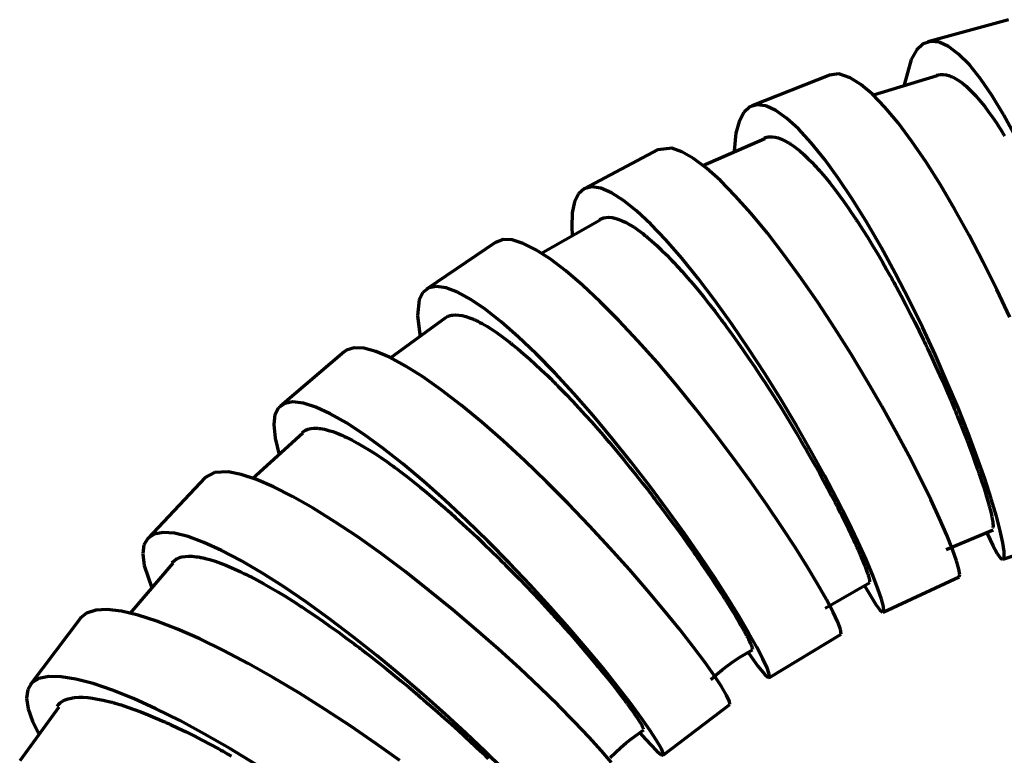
# Model space of a CAD drawing. Header units: millimetres. Extents: x 76 to 932, y 218 to 766.
# Tile 34 of 98: x 240 to 298, y 596 to 639. Entities that reach past the tile are written whole.
import ezdxf

# ---------------------------------------------------------------- set-up
doc = ezdxf.new("R2010")
doc.units = ezdxf.units.MM
doc.layers.add('Livello 1', color=18, linetype='Continuous', true_color=0x000000)

msp = doc.modelspace()

# ---------------------------------------------------------------- linework, layer by layer
at = {"layer": 'Livello 1', "color": 18, "lineweight": 70, "true_color": 0x000000}
for p, q in [((298.271, 639.357), (293.497, 638.044)), ((293.212, 637.917), (292.823, 637.558)), ((293.661, 638.073), (293.212, 637.917)), ((294.166, 638.023), (293.661, 638.073)), ((294.721, 637.773), (294.166, 638.023)), ((292.823, 637.558), (292.498, 636.997)), ((295.319, 637.318), (294.721, 637.773)), ((295.955, 636.672), (295.319, 637.318)), ((292.498, 636.997), (292.069, 635.416)), ((296.62, 635.843), (295.955, 636.672)), ((287.664, 636.076), (283.056, 634.242)), ((288.216, 636.139), (287.653, 636.072)), ((288.887, 635.917), (288.216, 636.139)), ((294.042, 636.023), (290.259, 634.891)), ((293.997, 636.069), (294.24, 636.115)), ((294.24, 636.115), (294.409, 636.111)), ((294.409, 636.111), (294.585, 636.087)), ((294.585, 636.087), (294.63, 636.076)), ((294.63, 636.076), (294.676, 636.062)), ((294.676, 636.062), (294.699, 636.058)), ((294.699, 636.058), (294.722, 636.051)), ((294.722, 636.051), (294.745, 636.041)), ((294.745, 636.041), (294.768, 636.034)), ((294.768, 636.034), (294.862, 635.998)), ((289.517, 635.519), (288.887, 635.917)), ((290.206, 634.933), (289.517, 635.519)), ((294.862, 635.998), (294.956, 635.96)), ((294.956, 635.96), (295.15, 635.857)), ((295.15, 635.857), (295.348, 635.734)), ((295.348, 635.734), (295.551, 635.586)), ((295.551, 635.586), (295.758, 635.413)), ((297.307, 634.845), (296.62, 635.843)), ((290.946, 634.167), (290.206, 634.933)), ((295.758, 635.413), (295.971, 635.219)), ((295.971, 635.219), (296.189, 634.996)), ((296.189, 634.996), (296.217, 634.968)), ((296.217, 634.968), (296.245, 634.94)), ((296.245, 634.94), (296.273, 634.908)), ((296.273, 634.908), (296.3, 634.88)), ((296.3, 634.88), (296.356, 634.817)), ((283.367, 634.309), (282.928, 634.182)), ((283.881, 634.242), (283.367, 634.309)), ((296.356, 634.817), (296.412, 634.753)), ((296.412, 634.753), (296.524, 634.626)), ((296.524, 634.626), (296.637, 634.492)), ((296.637, 634.492), (296.864, 634.206)), ((298.007, 633.688), (297.307, 634.845)), ((282.571, 633.853), (282.297, 633.331)), ((282.928, 634.182), (282.571, 633.853)), ((284.465, 633.977), (283.881, 634.242)), ((285.114, 633.522), (284.465, 633.977)), ((291.729, 633.233), (290.946, 634.167)), ((296.864, 634.206), (297.093, 633.899)), ((297.093, 633.899), (297.324, 633.575)), ((298.714, 632.389), (298.007, 633.688)), ((282.297, 633.331), (282.11, 632.626)), ((285.817, 632.88), (285.114, 633.522)), ((292.545, 632.143), (291.729, 633.233)), ((297.324, 633.575), (297.558, 633.233)), ((297.558, 633.233), (297.676, 633.049)), ((282.11, 632.626), (282.004, 631.589)), ((286.569, 632.065), (285.817, 632.88)), ((297.676, 633.049), (297.795, 632.866)), ((297.795, 632.866), (297.854, 632.77)), ((297.854, 632.77), (297.914, 632.675)), ((297.914, 632.675), (297.944, 632.626)), ((297.944, 632.626), (297.974, 632.576)), ((297.974, 632.576), (298.004, 632.531)), ((298.004, 632.531), (298.034, 632.481)), ((283.814, 632.301), (280.138, 630.693)), ((283.765, 632.333), (283.78, 632.34)), ((283.78, 632.34), (283.817, 632.354)), ((283.817, 632.354), (283.855, 632.368)), ((283.855, 632.368), (283.873, 632.375)), ((283.873, 632.375), (283.892, 632.379)), ((283.892, 632.379), (283.911, 632.386)), ((283.911, 632.386), (283.931, 632.389)), ((283.931, 632.389), (284.009, 632.407)), ((284.009, 632.407), (284.089, 632.414)), ((284.089, 632.414), (284.257, 632.418)), ((284.257, 632.418), (284.433, 632.393)), ((284.433, 632.393), (284.618, 632.347)), ((284.618, 632.347), (284.811, 632.277)), ((284.811, 632.277), (285.013, 632.181)), ((285.013, 632.181), (285.223, 632.065)), ((285.223, 632.065), (285.25, 632.047)), ((285.25, 632.047), (285.278, 632.033)), ((285.278, 632.033), (285.305, 632.016)), ((285.305, 632.016), (285.332, 631.998)), ((285.332, 631.998), (285.387, 631.959)), ((285.387, 631.959), (285.443, 631.924)), ((287.359, 631.088), (286.569, 632.065)), ((293.385, 630.915), (292.545, 632.143)), ((277.491, 631.659), (273.106, 629.331)), ((278.305, 631.737), (277.475, 631.649)), ((278.906, 631.529), (278.305, 631.737)), ((279.591, 631.134), (278.906, 631.529)), ((285.443, 631.924), (285.555, 631.843)), ((285.555, 631.843), (285.668, 631.758)), ((285.668, 631.758), (285.899, 631.575)), ((285.899, 631.575), (286.136, 631.366)), ((286.136, 631.366), (286.379, 631.137)), ((280.354, 630.562), (279.591, 631.134)), ((286.379, 631.137), (286.629, 630.887)), ((286.629, 630.887), (286.756, 630.753)), ((288.179, 629.959), (287.359, 631.088)), ((294.238, 629.56), (293.385, 630.915)), ((281.184, 629.818), (280.354, 630.562)), ((286.756, 630.753), (286.884, 630.615)), ((286.884, 630.615), (286.949, 630.541)), ((286.949, 630.541), (287.014, 630.47)), ((287.014, 630.47), (287.08, 630.396)), ((287.08, 630.396), (287.146, 630.319)), ((287.146, 630.319), (287.413, 630.005)), ((282.072, 628.918), (281.184, 629.818)), ((287.413, 630.005), (287.682, 629.677)), ((287.682, 629.677), (287.954, 629.327)), ((289.018, 628.703), (288.179, 629.959)), ((272.771, 629.042), (272.532, 628.558)), ((273.114, 629.334), (272.771, 629.042)), ((273.556, 629.444), (273.114, 629.334)), ((274.094, 629.363), (273.556, 629.444)), ((274.721, 629.095), (274.094, 629.363)), ((275.429, 628.646), (274.721, 629.095)), ((287.954, 629.327), (288.228, 628.96)), ((295.095, 628.11), (294.238, 629.56)), ((272.532, 628.558), (272.398, 627.899)), ((276.211, 628.026), (275.429, 628.646)), ((283.006, 627.87), (282.072, 628.918)), ((288.228, 628.96), (288.506, 628.579)), ((288.506, 628.579), (288.786, 628.181)), ((289.867, 627.331), (289.018, 628.703)), ((272.398, 627.899), (272.371, 627.066)), ((277.056, 627.235), (276.211, 628.026)), ((283.977, 626.696), (283.006, 627.87)), ((288.786, 628.181), (288.928, 627.976)), ((288.928, 627.976), (289.07, 627.768)), ((295.945, 626.576), (295.095, 628.11)), ((274.063, 627.472), (270.543, 625.468)), ((274.012, 627.511), (274.107, 627.56)), ((274.107, 627.56), (274.251, 627.609)), ((274.251, 627.609), (274.408, 627.638)), ((274.408, 627.638), (274.576, 627.645)), ((274.576, 627.645), (274.757, 627.627)), ((274.757, 627.627), (274.781, 627.623)), ((274.781, 627.623), (274.805, 627.616)), ((274.805, 627.616), (274.829, 627.613)), ((274.829, 627.613), (274.853, 627.609)), ((274.853, 627.609), (274.901, 627.599)), ((274.901, 627.599), (274.95, 627.585)), ((274.95, 627.585), (275.051, 627.556)), ((275.051, 627.556), (275.153, 627.521)), ((275.153, 627.521), (275.366, 627.436)), ((275.366, 627.436), (275.588, 627.327)), ((275.588, 627.327), (275.82, 627.197)), ((289.07, 627.768), (289.141, 627.659)), ((289.141, 627.659), (289.213, 627.553)), ((289.213, 627.553), (289.248, 627.5)), ((289.248, 627.5), (289.284, 627.443)), ((289.284, 627.443), (289.32, 627.391)), ((289.32, 627.391), (289.356, 627.334)), ((289.356, 627.334), (289.643, 626.89)), ((290.716, 625.863), (289.867, 627.331)), ((272.371, 627.066), (272.397, 626.579)), ((275.82, 627.197), (276.062, 627.048)), ((276.062, 627.048), (276.314, 626.872)), ((276.314, 626.872), (276.576, 626.678)), ((276.576, 626.678), (276.643, 626.625)), ((277.954, 626.297), (277.056, 627.235)), ((284.972, 625.404), (283.977, 626.696)), ((289.643, 626.89), (289.928, 626.435)), ((267.859, 626.166), (263.748, 623.38)), ((268.3, 626.329), (267.837, 626.152)), ((268.84, 626.3), (268.3, 626.329)), ((269.489, 626.096), (268.84, 626.3)), ((270.239, 625.718), (269.489, 626.096)), ((276.643, 626.625), (276.71, 626.572)), ((276.71, 626.572), (276.778, 626.516)), ((276.778, 626.516), (276.846, 626.463)), ((276.846, 626.463), (276.984, 626.346)), ((276.984, 626.346), (277.123, 626.226)), ((277.123, 626.226), (277.406, 625.972)), ((278.895, 625.217), (277.954, 626.297)), ((289.928, 626.435), (290.213, 625.972)), ((296.779, 624.981), (295.945, 626.576)), ((271.083, 625.172), (270.239, 625.718)), ((277.406, 625.972), (277.696, 625.697)), ((277.696, 625.697), (277.992, 625.408)), ((290.213, 625.972), (290.497, 625.496)), ((291.555, 624.325), (290.716, 625.863)), ((272.008, 624.47), (271.083, 625.172)), ((277.992, 625.408), (278.295, 625.098)), ((278.295, 625.098), (278.449, 624.935)), ((278.449, 624.935), (278.604, 624.769)), ((279.868, 624.014), (278.895, 625.217)), ((285.978, 624.022), (284.972, 625.404)), ((290.497, 625.496), (290.781, 625.013)), ((290.781, 625.013), (291.064, 624.515)), ((297.586, 623.355), (296.779, 624.981)), ((273.005, 623.619), (272.008, 624.47)), ((278.604, 624.769), (278.683, 624.681)), ((278.683, 624.681), (278.761, 624.597)), ((278.761, 624.597), (278.801, 624.554)), ((278.801, 624.554), (278.841, 624.508)), ((278.841, 624.508), (278.881, 624.466)), ((278.881, 624.466), (278.921, 624.42)), ((278.921, 624.42), (279.24, 624.057)), ((291.064, 624.515), (291.205, 624.265)), ((279.24, 624.057), (279.562, 623.683)), ((280.859, 622.706), (279.868, 624.014)), ((286.984, 622.565), (285.978, 624.022)), ((291.205, 624.265), (291.346, 624.011)), ((291.346, 624.011), (291.382, 623.947)), ((291.382, 623.947), (291.417, 623.884)), ((291.417, 623.884), (291.452, 623.82)), ((291.452, 623.82), (291.488, 623.753)), ((292.374, 622.737), (291.555, 624.325)), ((263.539, 623.185), (263.318, 622.741)), ((263.882, 623.454), (263.539, 623.185)), ((264.342, 623.549), (263.882, 623.454)), ((264.916, 623.464), (264.342, 623.549)), ((265.596, 623.207), (264.916, 623.464)), ((266.374, 622.776), (265.596, 623.207)), ((274.06, 622.635), (273.005, 623.619)), ((279.562, 623.683), (279.886, 623.295)), ((279.886, 623.295), (280.214, 622.893)), ((291.488, 623.753), (291.558, 623.626)), ((291.558, 623.626), (291.628, 623.496)), ((291.628, 623.496), (291.905, 622.981)), ((298.359, 621.714), (297.586, 623.355)), ((263.318, 622.741), (263.217, 621.81)), ((267.24, 622.187), (266.374, 622.776)), ((275.162, 621.527), (274.06, 622.635)), ((280.214, 622.893), (280.543, 622.476)), ((281.859, 621.312), (280.859, 622.706)), ((291.905, 622.981), (292.178, 622.462)), ((293.165, 621.122), (292.374, 622.737)), ((268.183, 621.443), (267.24, 622.187)), ((280.543, 622.476), (280.875, 622.05)), ((280.875, 622.05), (281.042, 621.831)), ((287.978, 621.058), (286.984, 622.565)), ((292.178, 622.462), (292.447, 621.94)), ((264.873, 621.672), (261.6, 619.287)), ((263.217, 621.81), (263.368, 620.554)), ((264.868, 621.683), (265.004, 621.76)), ((265.004, 621.76), (265.021, 621.771)), ((265.021, 621.771), (265.039, 621.778)), ((265.039, 621.778), (265.057, 621.785)), ((265.057, 621.785), (265.075, 621.792)), ((265.075, 621.792), (265.112, 621.806)), ((265.112, 621.806), (265.15, 621.817)), ((265.15, 621.817), (265.228, 621.834)), ((265.228, 621.834), (265.309, 621.848)), ((265.309, 621.848), (265.482, 621.859)), ((265.482, 621.859), (265.667, 621.848)), ((265.667, 621.848), (265.866, 621.817)), ((265.866, 621.817), (266.078, 621.764)), ((266.078, 621.764), (266.303, 621.69)), ((266.303, 621.69), (266.543, 621.594)), ((266.543, 621.594), (266.574, 621.58)), ((266.574, 621.58), (266.605, 621.566)), ((266.605, 621.566), (266.636, 621.552)), ((266.636, 621.552), (266.668, 621.538)), ((266.668, 621.538), (266.731, 621.506)), ((266.731, 621.506), (266.795, 621.478)), ((266.795, 621.478), (266.924, 621.411)), ((269.193, 620.557), (268.183, 621.443)), ((276.295, 620.321), (275.162, 621.527)), ((281.042, 621.831), (281.21, 621.609)), ((281.21, 621.609), (281.252, 621.552)), ((281.252, 621.552), (281.294, 621.496)), ((281.294, 621.496), (281.336, 621.439)), ((281.336, 621.439), (281.378, 621.383)), ((292.447, 621.94), (292.712, 621.418)), ((266.924, 621.411), (267.057, 621.34)), ((267.057, 621.34), (267.329, 621.182)), ((267.329, 621.182), (267.611, 621.009)), ((267.611, 621.009), (267.904, 620.811)), ((281.378, 621.383), (281.462, 621.27)), ((281.462, 621.27), (281.547, 621.153)), ((281.547, 621.153), (281.881, 620.695)), ((282.853, 619.852), (281.859, 621.312)), ((288.947, 619.52), (287.978, 621.058)), ((292.712, 621.418), (292.973, 620.892)), ((292.973, 620.892), (293.23, 620.363)), ((293.919, 619.499), (293.165, 621.122)), ((267.904, 620.811), (268.206, 620.596)), ((268.206, 620.596), (268.362, 620.483)), ((268.362, 620.483), (268.52, 620.363)), ((268.52, 620.363), (268.6, 620.303)), ((268.6, 620.303), (268.68, 620.24)), ((270.257, 619.541), (269.193, 620.557)), ((277.446, 619.026), (276.295, 620.321)), ((281.881, 620.695), (282.215, 620.229)), ((293.23, 620.363), (293.293, 620.233)), ((258.87, 619.668), (255.084, 616.451)), ((259.003, 619.764), (258.842, 619.644)), ((259.453, 619.901), (259.003, 619.764)), ((260.035, 619.88), (259.453, 619.901)), ((260.741, 619.693), (260.035, 619.88)), ((261.564, 619.347), (260.741, 619.693)), ((268.68, 620.24), (268.721, 620.208)), ((268.721, 620.208), (268.762, 620.176)), ((268.762, 620.176), (268.803, 620.145)), ((268.803, 620.145), (268.844, 620.109)), ((268.844, 620.109), (269.175, 619.841)), ((269.175, 619.841), (269.512, 619.555)), ((282.215, 620.229), (282.546, 619.756)), ((282.546, 619.756), (282.876, 619.28)), ((283.832, 618.349), (282.853, 619.852)), ((293.293, 620.233), (293.357, 620.099)), ((293.357, 620.099), (293.389, 620.032)), ((293.389, 620.032), (293.42, 619.968)), ((293.42, 619.968), (293.452, 619.901)), ((293.452, 619.901), (293.483, 619.834)), ((293.483, 619.834), (293.608, 619.57)), ((262.494, 618.846), (261.564, 619.347)), ((269.512, 619.555), (269.856, 619.252)), ((269.856, 619.252), (270.205, 618.934)), ((271.361, 618.412), (270.257, 619.541)), ((282.876, 619.28), (283.204, 618.793)), ((289.88, 617.971), (288.947, 619.52)), ((293.608, 619.57), (293.731, 619.305)), ((293.731, 619.305), (293.972, 618.783)), ((294.626, 617.897), (293.919, 619.499)), ((263.519, 618.201), (262.494, 618.846)), ((270.205, 618.934), (270.56, 618.603)), ((270.56, 618.603), (270.922, 618.257)), ((278.6, 617.664), (277.446, 619.026)), ((283.204, 618.793), (283.53, 618.303)), ((293.972, 618.783), (294.205, 618.268)), ((264.626, 617.421), (263.519, 618.201)), ((270.922, 618.257), (271.105, 618.077)), ((271.105, 618.077), (271.29, 617.897)), ((272.491, 617.188), (271.361, 618.412)), ((283.53, 618.303), (283.693, 618.056)), ((283.693, 618.056), (283.855, 617.809)), ((284.782, 616.821), (283.832, 618.349)), ((290.767, 616.44), (289.88, 617.971)), ((294.205, 618.268), (294.432, 617.76)), ((265.802, 616.514), (264.626, 617.421)), ((271.29, 617.897), (271.337, 617.848)), ((271.337, 617.848), (271.383, 617.802)), ((271.383, 617.802), (271.43, 617.756)), ((271.43, 617.756), (271.477, 617.71)), ((271.477, 617.71), (271.57, 617.615)), ((271.57, 617.615), (271.664, 617.52)), ((271.664, 617.52), (272.039, 617.132)), ((279.744, 616.257), (278.6, 617.664)), ((283.855, 617.809), (284.017, 617.559)), ((284.017, 617.559), (284.177, 617.312)), ((294.432, 617.76), (294.652, 617.255)), ((295.28, 616.338), (294.626, 617.897)), ((272.039, 617.132), (272.415, 616.737)), ((273.634, 615.883), (272.491, 617.188)), ((284.177, 617.312), (284.492, 616.814)), ((284.492, 616.814), (284.801, 616.32)), ((285.694, 615.297), (284.782, 616.821)), ((294.652, 617.255), (294.865, 616.758)), ((294.865, 616.758), (295.072, 616.264)), ((254.984, 616.352), (254.766, 615.936)), ((255.34, 616.606), (254.984, 616.352)), ((255.831, 616.694), (255.34, 616.606)), ((256.452, 616.62), (255.831, 616.694)), ((257.193, 616.384), (256.452, 616.62)), ((258.047, 615.992), (257.193, 616.384)), ((267.031, 615.498), (265.802, 616.514)), ((272.415, 616.737), (272.793, 616.331)), ((272.793, 616.331), (273.171, 615.918)), ((280.863, 614.825), (279.744, 616.257)), ((284.801, 616.32), (285.105, 615.827)), ((291.598, 614.948), (290.767, 616.44)), ((295.072, 616.264), (295.123, 616.144)), ((295.875, 614.842), (295.28, 616.338)), ((254.766, 615.936), (254.689, 615.364)), ((259.003, 615.449), (258.047, 615.992)), ((273.171, 615.918), (273.552, 615.495)), ((274.776, 614.521), (273.634, 615.883)), ((285.105, 615.827), (285.403, 615.336)), ((295.123, 616.144), (295.173, 616.021)), ((295.173, 616.021), (295.198, 615.961)), ((295.198, 615.961), (295.223, 615.901)), ((295.223, 615.901), (295.247, 615.841)), ((295.247, 615.841), (295.272, 615.781)), ((295.272, 615.781), (295.369, 615.541)), ((254.689, 615.364), (254.769, 614.553)), ((256.375, 614.878), (256.578, 615.015)), ((256.578, 615.015), (256.724, 615.075)), ((256.724, 615.075), (256.886, 615.114)), ((256.886, 615.114), (257.064, 615.135)), ((257.064, 615.135), (257.26, 615.132)), ((257.26, 615.132), (257.285, 615.132)), ((257.285, 615.132), (257.311, 615.132)), ((257.311, 615.132), (257.337, 615.128)), ((257.337, 615.128), (257.363, 615.125)), ((257.363, 615.125), (257.417, 615.121)), ((257.417, 615.121), (257.471, 615.114)), ((257.471, 615.114), (257.582, 615.096)), ((257.582, 615.096), (257.696, 615.072)), ((257.696, 615.072), (257.935, 615.012)), ((257.935, 615.012), (258.189, 614.934)), ((260.048, 614.768), (259.003, 615.449)), ((268.297, 614.391), (267.031, 615.498)), ((273.552, 615.495), (273.933, 615.061)), ((273.933, 615.061), (274.124, 614.842)), ((285.403, 615.336), (285.696, 614.846)), ((286.556, 613.791), (285.694, 615.297)), ((295.369, 615.541), (295.463, 615.308)), ((295.463, 615.308), (295.645, 614.849)), ((256.409, 614.849), (253.439, 612.129)), ((254.769, 614.553), (255.019, 613.569)), ((258.189, 614.934), (258.455, 614.835)), ((258.455, 614.835), (258.736, 614.719)), ((258.736, 614.719), (258.882, 614.652)), ((258.882, 614.652), (259.031, 614.581)), ((259.031, 614.581), (259.107, 614.546)), ((259.107, 614.546), (259.184, 614.507)), ((259.184, 614.507), (259.223, 614.489)), ((259.223, 614.489), (259.262, 614.468)), ((259.262, 614.468), (259.301, 614.447)), ((259.301, 614.447), (259.341, 614.426)), ((259.341, 614.426), (259.661, 614.253)), ((261.171, 613.953), (260.048, 614.768)), ((274.124, 614.842), (274.316, 614.62)), ((274.316, 614.62), (274.364, 614.564)), ((274.364, 614.564), (274.412, 614.507)), ((274.412, 614.507), (274.46, 614.451)), ((274.46, 614.451), (274.508, 614.394)), ((275.903, 613.121), (274.776, 614.521)), ((281.944, 613.389), (280.863, 614.825)), ((285.696, 614.846), (285.983, 614.359)), ((292.362, 613.516), (291.598, 614.948)), ((295.645, 614.849), (295.818, 614.401)), ((296.405, 613.435), (295.875, 614.842)), ((259.661, 614.253), (259.992, 614.063)), ((259.992, 614.063), (260.332, 613.858)), ((260.332, 613.858), (260.683, 613.632)), ((262.355, 613.022), (261.171, 613.953)), ((269.585, 613.202), (268.297, 614.391)), ((274.508, 614.394), (274.603, 614.285)), ((274.603, 614.285), (274.698, 614.172)), ((274.698, 614.172), (275.076, 613.72)), ((285.983, 614.359), (286.054, 614.236)), ((286.054, 614.236), (286.125, 614.116)), ((286.125, 614.116), (286.16, 614.056)), ((286.16, 614.056), (286.195, 613.996)), ((286.195, 613.996), (286.23, 613.936)), ((286.23, 613.936), (286.264, 613.876)), ((286.264, 613.876), (286.402, 613.636)), ((295.818, 614.401), (295.982, 613.971)), ((295.982, 613.971), (296.138, 613.551)), ((260.683, 613.632), (261.043, 613.392)), ((261.043, 613.392), (261.413, 613.138)), ((275.076, 613.72), (275.451, 613.269)), ((275.451, 613.269), (275.821, 612.814)), ((282.973, 611.971), (281.944, 613.389)), ((286.402, 613.636), (286.537, 613.396)), ((286.537, 613.396), (286.801, 612.93)), ((287.36, 612.33), (286.556, 613.791)), ((293.053, 612.161), (292.362, 613.516)), ((296.138, 613.551), (296.285, 613.149)), ((296.864, 612.133), (296.405, 613.435)), ((261.413, 613.138), (261.602, 613.004)), ((261.602, 613.004), (261.793, 612.867)), ((261.793, 612.867), (261.842, 612.831)), ((261.842, 612.831), (261.89, 612.796)), ((261.89, 612.796), (261.939, 612.761)), ((261.939, 612.761), (261.987, 612.722)), ((261.987, 612.722), (262.085, 612.652)), ((263.586, 611.985), (262.355, 613.022)), ((270.879, 611.957), (269.585, 613.202)), ((275.821, 612.814), (276.189, 612.355)), ((277.001, 611.703), (275.903, 613.121)), ((286.801, 612.93), (287.056, 612.472)), ((296.285, 613.149), (296.424, 612.757)), ((296.424, 612.757), (296.441, 612.708)), ((296.441, 612.708), (296.458, 612.662)), ((296.458, 612.662), (296.474, 612.613)), ((250.625, 612.218), (247.214, 608.609)), ((251.17, 612.517), (250.62, 612.214)), ((251.992, 612.549), (251.17, 612.517)), ((252.764, 612.398), (251.992, 612.549)), ((253.666, 612.101), (252.764, 612.398)), ((254.685, 611.664), (253.666, 612.101)), ((262.085, 612.652), (262.183, 612.577)), ((262.183, 612.577), (262.578, 612.278)), ((262.578, 612.278), (262.978, 611.964)), ((276.189, 612.355), (276.552, 611.897)), ((287.056, 612.472), (287.301, 612.024)), ((288.096, 610.937), (287.36, 612.33)), ((293.662, 610.912), (293.053, 612.161)), ((296.474, 612.613), (296.49, 612.567)), ((296.49, 612.567), (296.522, 612.475)), ((296.522, 612.475), (296.554, 612.383)), ((296.554, 612.383), (296.615, 612.204)), ((296.615, 612.204), (296.673, 612.027)), ((297.249, 610.955), (296.864, 612.133)), ((255.811, 611.092), (254.685, 611.664)), ((262.978, 611.964), (263.382, 611.639)), ((263.382, 611.639), (263.791, 611.304)), ((264.85, 610.863), (263.586, 611.985)), ((272.161, 610.669), (270.879, 611.957)), ((276.552, 611.897), (276.913, 611.438)), ((278.058, 610.288), (277.001, 611.703)), ((283.939, 610.595), (282.973, 611.971)), ((287.301, 612.024), (287.538, 611.583)), ((287.538, 611.583), (287.766, 611.156)), ((296.673, 612.027), (296.783, 611.692)), ((296.783, 611.692), (296.883, 611.374)), ((257.028, 610.401), (255.811, 611.092)), ((263.791, 611.304), (264.206, 610.958)), ((264.206, 610.958), (264.625, 610.598)), ((276.913, 611.438), (277.002, 611.322)), ((277.002, 611.322), (277.091, 611.205)), ((277.091, 611.205), (277.136, 611.149)), ((277.136, 611.149), (277.18, 611.089)), ((277.18, 611.089), (277.225, 611.032)), ((277.225, 611.032), (277.269, 610.976)), ((277.269, 610.976), (277.445, 610.743)), ((287.766, 611.156), (287.986, 610.736)), ((288.757, 609.628), (288.096, 610.937)), ((294.184, 609.783), (293.662, 610.912)), ((296.883, 611.374), (296.973, 611.078)), ((296.973, 611.078), (297.054, 610.803)), ((297.559, 609.921), (297.249, 610.955)), ((258.32, 609.596), (257.028, 610.401)), ((264.625, 610.598), (264.836, 610.415)), ((264.836, 610.415), (265.049, 610.228)), ((266.129, 609.667), (264.85, 610.863)), ((273.417, 609.36), (272.161, 610.669)), ((277.445, 610.743), (277.618, 610.517)), ((277.618, 610.517), (277.959, 610.062)), ((284.831, 609.275), (283.939, 610.595)), ((287.986, 610.736), (288.013, 610.683)), ((288.013, 610.683), (288.04, 610.63)), ((288.04, 610.63), (288.066, 610.581)), ((288.066, 610.581), (288.092, 610.528)), ((288.092, 610.528), (288.144, 610.429)), ((288.144, 610.429), (288.196, 610.327)), ((288.196, 610.327), (288.297, 610.129)), ((297.054, 610.803), (297.091, 610.672)), ((297.091, 610.672), (297.126, 610.545)), ((297.126, 610.545), (297.142, 610.482)), ((297.142, 610.482), (297.158, 610.425)), ((297.158, 610.425), (297.166, 610.394)), ((297.166, 610.394), (297.173, 610.366)), ((297.173, 610.366), (297.181, 610.337)), ((297.181, 610.337), (297.188, 610.309)), ((265.049, 610.228), (265.102, 610.179)), ((265.102, 610.179), (265.155, 610.133)), ((265.155, 610.133), (265.208, 610.083)), ((265.208, 610.083), (265.262, 610.037)), ((265.262, 610.037), (265.369, 609.942)), ((265.369, 609.942), (265.475, 609.847)), ((265.475, 609.847), (265.901, 609.459)), ((277.959, 610.062), (278.292, 609.614)), ((279.06, 608.894), (278.058, 610.288)), ((288.297, 610.129), (288.394, 609.935)), ((288.394, 609.935), (288.582, 609.558)), ((294.616, 608.789), (294.184, 609.783)), ((297.188, 610.309), (297.24, 610.094)), ((297.24, 610.094), (297.283, 609.903)), ((297.283, 609.903), (297.316, 609.738)), ((297.79, 609.05), (297.559, 609.921)), ((259.671, 608.69), (258.32, 609.596)), ((265.901, 609.459), (266.325, 609.067)), ((267.409, 608.422), (266.129, 609.667)), ((274.63, 608.051), (273.417, 609.36)), ((278.292, 609.614), (278.616, 609.17)), ((278.616, 609.17), (278.933, 608.732)), ((285.637, 608.037), (284.831, 609.275)), ((288.582, 609.558), (288.758, 609.198)), ((289.336, 608.425), (288.757, 609.628)), ((288.758, 609.198), (288.923, 608.856)), ((297.316, 609.738), (297.34, 609.593)), ((297.344, 609.251), (297.322, 609.226)), ((297.34, 609.593), (297.355, 609.473)), ((297.348, 609.261), (297.344, 609.251)), ((297.352, 609.272), (297.348, 609.261)), ((297.355, 609.286), (297.352, 609.272)), ((297.355, 609.473), (297.36, 609.374)), ((297.357, 609.3), (297.355, 609.286)), ((297.36, 609.335), (297.357, 609.3)), ((297.36, 609.374), (297.36, 609.335)), ((247.215, 608.609), (246.987, 608.217)), ((247.597, 608.859), (247.215, 608.609)), ((248.128, 608.958), (247.597, 608.859)), ((248.803, 608.909), (248.128, 608.958)), ((249.614, 608.711), (248.803, 608.909)), ((250.549, 608.372), (249.614, 608.711)), ((261.064, 607.702), (259.671, 608.69)), ((266.325, 609.067), (266.749, 608.672)), ((266.749, 608.672), (267.172, 608.27)), ((278.933, 608.732), (279.241, 608.302)), ((279.995, 607.547), (279.06, 608.894)), ((288.923, 608.856), (289.077, 608.528)), ((294.58, 607.956), (297.372, 609.11)), ((294.953, 607.949), (294.616, 608.789)), ((297.03, 608.849), (297.343, 608.182)), ((297.943, 608.344), (297.79, 609.05)), ((297.951, 607.37), (302.65, 608.954)), ((246.987, 608.217), (246.917, 607.681)), ((251.597, 607.896), (250.549, 608.372)), ((267.172, 608.27), (267.594, 607.861)), ((268.672, 607.141), (267.409, 608.422)), ((275.786, 606.76), (274.63, 608.051)), ((279.241, 608.302), (279.542, 607.875)), ((286.351, 606.898), (285.637, 608.037)), ((289.077, 608.528), (289.15, 608.369)), ((289.15, 608.369), (289.221, 608.217)), ((289.221, 608.217), (289.255, 608.139)), ((289.255, 608.139), (289.288, 608.065)), ((289.288, 608.065), (289.305, 608.03)), ((289.305, 608.03), (289.321, 607.995)), ((289.321, 607.995), (289.337, 607.956)), ((289.827, 607.346), (289.336, 608.425)), ((297.343, 608.182), (297.604, 607.713)), ((298.019, 607.826), (297.943, 608.344)), ((246.917, 607.681), (247.003, 607.007)), ((248.946, 607.399), (248.964, 607.406)), ((248.964, 607.406), (248.983, 607.416)), ((248.983, 607.416), (249.001, 607.423)), ((249.001, 607.423), (249.04, 607.441)), ((249.04, 607.441), (249.079, 607.455)), ((249.079, 607.455), (249.161, 607.483)), ((249.161, 607.483), (249.248, 607.505)), ((249.248, 607.505), (249.434, 607.536)), ((249.434, 607.536), (249.636, 607.55)), ((249.636, 607.55), (249.857, 607.543)), ((249.857, 607.543), (250.094, 607.522)), ((250.094, 607.522), (250.219, 607.505)), ((250.219, 607.505), (250.349, 607.48)), ((250.349, 607.48), (250.416, 607.466)), ((250.416, 607.466), (250.483, 607.452)), ((250.483, 607.452), (250.517, 607.445)), ((250.517, 607.445), (250.552, 607.437)), ((250.552, 607.437), (250.587, 607.43)), ((250.587, 607.43), (250.622, 607.42)), ((250.622, 607.42), (250.91, 607.346)), ((252.744, 607.293), (251.597, 607.896)), ((262.48, 606.64), (261.064, 607.702)), ((267.594, 607.861), (268.015, 607.448)), ((268.015, 607.448), (268.121, 607.342)), ((279.542, 607.875), (279.579, 607.822)), ((279.579, 607.822), (279.616, 607.769)), ((279.616, 607.769), (279.653, 607.716)), ((279.653, 607.716), (279.689, 607.663)), ((279.689, 607.663), (279.762, 607.557)), ((279.762, 607.557), (279.834, 607.455)), ((279.834, 607.455), (279.975, 607.25)), ((280.854, 606.266), (279.995, 607.547)), ((289.337, 607.956), (289.354, 607.921)), ((289.354, 607.921), (289.474, 607.646)), ((289.474, 607.646), (289.583, 607.392)), ((295.194, 607.272), (294.953, 607.949)), ((297.604, 607.713), (297.807, 607.441)), ((297.807, 607.441), (297.948, 607.37)), ((297.948, 607.37), (298.02, 607.501)), ((298.02, 607.501), (298.019, 607.826)), ((248.714, 607.145), (246.15, 604.146)), ((247.003, 607.007), (247.453, 605.684)), ((248.66, 607.173), (248.683, 607.198)), ((248.683, 607.198), (248.796, 607.303)), ((248.796, 607.303), (248.928, 607.388)), ((248.928, 607.388), (248.946, 607.399)), ((250.91, 607.346), (251.212, 607.25)), ((251.212, 607.25), (251.527, 607.141)), ((251.527, 607.141), (251.856, 607.014)), ((251.856, 607.014), (252.199, 606.87)), ((252.199, 606.87), (252.555, 606.711)), ((253.977, 606.573), (252.744, 607.293)), ((268.121, 607.342), (268.226, 607.24)), ((268.226, 607.24), (268.331, 607.134)), ((268.331, 607.134), (268.436, 607.028)), ((268.436, 607.028), (268.645, 606.82)), ((268.645, 606.82), (268.852, 606.608)), ((269.904, 605.846), (268.672, 607.141)), ((279.975, 607.25), (280.114, 607.046)), ((280.114, 607.046), (280.382, 606.651)), ((286.964, 605.871), (286.351, 606.898)), ((289.583, 607.392), (289.679, 607.159)), ((289.679, 607.159), (289.764, 606.947)), ((289.764, 606.947), (289.837, 606.753)), ((290.227, 606.404), (289.827, 607.346)), ((295.338, 606.774), (295.194, 607.272)), ((252.555, 606.711), (252.739, 606.626)), ((252.739, 606.626), (252.926, 606.534)), ((252.926, 606.534), (253.021, 606.489)), ((253.021, 606.489), (253.117, 606.439)), ((253.117, 606.439), (253.213, 606.39)), ((253.213, 606.39), (253.31, 606.34)), ((253.31, 606.34), (253.704, 606.136)), ((255.278, 605.744), (253.977, 606.573)), ((263.901, 605.525), (262.48, 606.64)), ((268.852, 606.608), (269.26, 606.192)), ((276.87, 605.508), (275.786, 606.76)), ((280.382, 606.651), (280.639, 606.27)), ((280.639, 606.27), (280.884, 605.899)), ((281.627, 605.067), (280.854, 606.266)), ((289.837, 606.753), (289.898, 606.584)), ((289.898, 606.584), (289.924, 606.506)), ((289.924, 606.506), (289.948, 606.436)), ((289.948, 606.436), (289.958, 606.4)), ((289.958, 606.4), (289.969, 606.369)), ((289.969, 606.369), (289.973, 606.351)), ((289.973, 606.351), (289.978, 606.337)), ((289.978, 606.337), (289.982, 606.323)), ((289.982, 606.323), (289.986, 606.305)), ((289.986, 606.305), (290.012, 606.203)), ((290.534, 605.621), (290.227, 606.404)), ((290.841, 604.241), (295.346, 606.333)), ((295.387, 606.457), (295.338, 606.774)), ((295.354, 606.337), (295.387, 606.457)), ((253.704, 606.136), (254.105, 605.913)), ((254.105, 605.913), (254.516, 605.681)), ((254.516, 605.681), (254.935, 605.434)), ((256.631, 604.82), (255.278, 605.744)), ((269.26, 606.192), (269.663, 605.772)), ((269.663, 605.772), (270.059, 605.36)), ((271.09, 604.555), (269.904, 605.846)), ((280.884, 605.899), (281.118, 605.54)), ((287.471, 604.982), (286.964, 605.871)), ((287.402, 604.474), (290.041, 605.995)), ((289.756, 605.765), (290.399, 604.689)), ((290.012, 606.203), (290.027, 606.122)), ((290.022, 606.03), (290.014, 606.023)), ((290.03, 606.065), (290.022, 606.03)), ((290.027, 606.122), (290.03, 606.065)), ((254.935, 605.434), (255.362, 605.173)), ((255.362, 605.173), (255.799, 604.901)), ((265.31, 604.375), (263.901, 605.525)), ((270.059, 605.36), (270.449, 604.943)), ((277.87, 604.315), (276.87, 605.508)), ((281.118, 605.54), (281.231, 605.363)), ((281.231, 605.363), (281.341, 605.194)), ((281.341, 605.194), (281.395, 605.109)), ((281.395, 605.109), (281.448, 605.024)), ((290.744, 605.003), (290.534, 605.621)), ((255.799, 604.901), (256.02, 604.756)), ((256.02, 604.756), (256.244, 604.612)), ((256.244, 604.612), (256.3, 604.576)), ((256.3, 604.576), (256.357, 604.541)), ((256.357, 604.541), (256.413, 604.502)), ((256.413, 604.502), (256.47, 604.464)), ((258.02, 603.818), (256.631, 604.82)), ((270.449, 604.943), (270.832, 604.531)), ((270.832, 604.531), (271.21, 604.121)), ((272.214, 603.289), (271.09, 604.555)), ((281.448, 605.024), (281.474, 604.982)), ((281.474, 604.982), (281.5, 604.94)), ((281.5, 604.94), (281.526, 604.901)), ((281.526, 604.901), (281.552, 604.859)), ((281.552, 604.859), (281.75, 604.541)), ((282.305, 603.97), (281.627, 605.067)), ((281.75, 604.541), (281.934, 604.241)), ((287.866, 604.234), (287.471, 604.982)), ((290.399, 604.689), (290.643, 604.368)), ((290.858, 604.562), (290.744, 605.003)), ((290.877, 604.305), (290.858, 604.562)), ((243.587, 604.181), (243.219, 603.871)), ((244.13, 604.354), (243.587, 604.181)), ((244.82, 604.389), (244.13, 604.354)), ((245.661, 604.287), (244.82, 604.389)), ((246.643, 604.061), (245.661, 604.287)), ((247.754, 603.705), (246.643, 604.061)), ((256.47, 604.464), (256.583, 604.389)), ((256.583, 604.389), (256.696, 604.315)), ((256.696, 604.315), (257.15, 604.008)), ((257.15, 604.008), (257.607, 603.695)), ((266.688, 603.208), (265.31, 604.375)), ((271.21, 604.121), (271.257, 604.068)), ((271.257, 604.068), (271.303, 604.019)), ((271.303, 604.019), (271.35, 603.966)), ((271.35, 603.966), (271.397, 603.917)), ((271.397, 603.917), (271.489, 603.814)), ((278.773, 603.197), (277.87, 604.315)), ((281.934, 604.241), (282.105, 603.959)), ((282.105, 603.959), (282.262, 603.691)), ((282.882, 602.996), (282.305, 603.97)), ((288.149, 603.649), (287.866, 604.234)), ((290.643, 604.368), (290.804, 604.241)), ((290.804, 604.241), (290.877, 604.305)), ((243.228, 603.881), (240.246, 599.92)), ((248.978, 603.232), (247.754, 603.705)), ((257.607, 603.695), (258.066, 603.37)), ((259.426, 602.753), (258.02, 603.818)), ((258.066, 603.37), (258.528, 603.038)), ((271.489, 603.814), (271.58, 603.712)), ((271.58, 603.712), (271.761, 603.511)), ((271.761, 603.511), (271.939, 603.31)), ((282.262, 603.691), (282.405, 603.444)), ((282.405, 603.444), (282.535, 603.215)), ((288.316, 603.225), (288.149, 603.649)), ((250.3, 602.65), (248.978, 603.232)), ((258.528, 603.038), (258.993, 602.7)), ((260.831, 601.638), (259.426, 602.753)), ((268.018, 602.036), (266.688, 603.208)), ((271.939, 603.31), (272.287, 602.918)), ((273.264, 602.068), (272.214, 603.289)), ((272.287, 602.918), (272.624, 602.534)), ((279.571, 602.174), (278.773, 603.197)), ((282.535, 603.215), (282.596, 603.109)), ((282.596, 603.109), (282.653, 603.003)), ((282.653, 603.003), (282.68, 602.954)), ((282.68, 602.954), (282.706, 602.904)), ((282.706, 602.904), (282.719, 602.88)), ((282.719, 602.88), (282.731, 602.858)), ((282.731, 602.858), (282.744, 602.834)), ((282.744, 602.834), (282.756, 602.813)), ((282.756, 602.813), (282.845, 602.64)), ((283.353, 602.153), (282.882, 602.996)), ((284.089, 600.354), (288.346, 602.918)), ((288.347, 602.918), (288.316, 603.225)), ((251.703, 601.969), (250.3, 602.65)), ((258.993, 602.7), (259.46, 602.35)), ((259.46, 602.35), (259.577, 602.262)), ((259.577, 602.262), (259.694, 602.174)), ((259.694, 602.174), (259.753, 602.128)), ((272.624, 602.534), (272.95, 602.156)), ((272.95, 602.156), (273.265, 601.789)), ((280.253, 601.26), (279.571, 602.174)), ((282.845, 602.64), (282.919, 602.488)), ((282.919, 602.488), (282.979, 602.357)), ((282.979, 602.357), (283.026, 602.252)), ((283.026, 602.252), (283.058, 602.163)), ((283.058, 602.163), (283.077, 602.096)), ((283.711, 601.461), (283.353, 602.153)), ((253.169, 601.193), (251.703, 601.969)), ((259.753, 602.128), (259.812, 602.082)), ((259.812, 602.082), (259.871, 602.04)), ((259.871, 602.04), (259.929, 601.994)), ((259.929, 601.994), (260.164, 601.814)), ((260.164, 601.814), (260.397, 601.634)), ((260.397, 601.634), (260.861, 601.271)), ((262.218, 600.495), (260.831, 601.638)), ((269.282, 600.886), (268.018, 602.036)), ((274.227, 600.908), (273.264, 602.068)), ((273.265, 601.789), (273.569, 601.43)), ((282.344, 601.557), (282.713, 601.782)), ((282.713, 601.782), (283.09, 601.994)), ((282.851, 601.818), (283.409, 601.031)), ((283.08, 602.04), (283.076, 602.033)), ((283.077, 602.096), (283.082, 602.072)), ((283.082, 602.043), (283.08, 602.04)), ((283.082, 602.072), (283.082, 602.054)), ((283.082, 602.054), (283.082, 602.043)), ((254.677, 600.343), (253.169, 601.193)), ((260.861, 601.271), (261.321, 600.904)), ((273.569, 601.43), (273.862, 601.077)), ((273.862, 601.077), (273.933, 600.992)), ((273.933, 600.992), (274.004, 600.904)), ((280.814, 600.47), (280.253, 601.26)), ((281.285, 600.807), (281.629, 601.069)), ((281.629, 601.069), (281.982, 601.319)), ((281.982, 601.319), (282.344, 601.557)), ((283.409, 601.031), (283.814, 600.541)), ((283.957, 600.925), (283.711, 601.461)), ((241.343, 600.414), (240.764, 600.29)), ((242.079, 600.407), (241.343, 600.414)), ((242.961, 600.269), (242.079, 600.407)), ((261.321, 600.904), (261.777, 600.537)), ((261.777, 600.537), (262.23, 600.17)), ((263.569, 599.338), (262.218, 600.495)), ((270.466, 599.772), (269.282, 600.886)), ((274.004, 600.904), (274.073, 600.819)), ((274.073, 600.819), (274.142, 600.738)), ((274.142, 600.738), (274.277, 600.572)), ((275.092, 599.828), (274.227, 600.908)), ((274.277, 600.572), (274.407, 600.41)), ((274.407, 600.41), (274.658, 600.1)), ((280.624, 600.248), (280.95, 600.533)), ((281.247, 599.821), (280.814, 600.47)), ((280.95, 600.533), (281.285, 600.807)), ((283.814, 600.541), (284.014, 600.364)), ((284.088, 600.562), (283.957, 600.925)), ((284.106, 600.375), (284.088, 600.562)), ((240.347, 600.036), (240.099, 599.648)), ((240.764, 600.29), (240.347, 600.036)), ((243.978, 600.001), (242.961, 600.269)), ((245.118, 599.616), (243.978, 600.001)), ((256.21, 599.429), (254.677, 600.343)), ((262.23, 600.17), (262.679, 599.796)), ((274.658, 600.1), (274.895, 599.8)), ((275.849, 598.844), (275.092, 599.828)), ((281.551, 599.317), (281.247, 599.821)), ((284.014, 600.364), (284.106, 600.375)), ((240.099, 599.648), (240.023, 599.137)), ((246.365, 599.112), (245.118, 599.616)), ((257.746, 598.466), (256.21, 599.429)), ((262.679, 599.796), (263.124, 599.422)), ((263.124, 599.422), (263.179, 599.377)), ((263.179, 599.377), (263.234, 599.331)), ((263.234, 599.331), (263.29, 599.281)), ((263.29, 599.281), (263.345, 599.235)), ((263.345, 599.235), (263.455, 599.14)), ((264.867, 598.188), (263.569, 599.338)), ((271.554, 598.713), (270.466, 599.772)), ((274.895, 599.8), (275.117, 599.514)), ((275.117, 599.514), (275.325, 599.246)), ((275.325, 599.246), (275.423, 599.115)), ((281.734, 598.936), (281.551, 599.317)), ((240.023, 599.137), (240.119, 598.505)), ((241.836, 598.65), (241.915, 598.749)), ((241.915, 598.749), (242.029, 598.861)), ((242.029, 598.861), (242.163, 598.953)), ((242.163, 598.953), (242.317, 599.031)), ((242.317, 599.031), (242.492, 599.094)), ((242.492, 599.094), (242.587, 599.119)), ((242.587, 599.119), (242.687, 599.14)), ((242.687, 599.14), (242.739, 599.151)), ((242.739, 599.151), (242.792, 599.158)), ((242.792, 599.158), (242.819, 599.161)), ((242.819, 599.161), (242.847, 599.165)), ((242.847, 599.165), (242.874, 599.168)), ((242.874, 599.168), (242.902, 599.172)), ((242.902, 599.172), (243.137, 599.186)), ((243.137, 599.186), (243.388, 599.186)), ((243.388, 599.186), (243.658, 599.168)), ((243.658, 599.168), (243.944, 599.133)), ((243.944, 599.133), (244.247, 599.084)), ((244.247, 599.084), (244.568, 599.02)), ((244.568, 599.02), (244.735, 598.981)), ((244.735, 598.981), (244.907, 598.939)), ((244.907, 598.939), (244.994, 598.918)), ((244.994, 598.918), (245.083, 598.893)), ((245.083, 598.893), (245.128, 598.883)), ((245.128, 598.883), (245.172, 598.868)), ((245.172, 598.868), (245.218, 598.858)), ((245.218, 598.858), (245.263, 598.844)), ((245.263, 598.844), (245.632, 598.734)), ((245.632, 598.734), (246.014, 598.607)), ((247.702, 598.505), (246.365, 599.112)), ((263.455, 599.14), (263.564, 599.048)), ((263.564, 599.048), (263.781, 598.861)), ((263.781, 598.861), (263.995, 598.678)), ((263.995, 598.678), (264.416, 598.308)), ((272.535, 597.722), (271.554, 598.713)), ((275.423, 599.115), (275.518, 598.988)), ((275.518, 598.988), (275.565, 598.928)), ((275.565, 598.928), (275.61, 598.868)), ((275.61, 598.868), (275.632, 598.837)), ((275.632, 598.837), (275.654, 598.809)), ((275.654, 598.809), (275.676, 598.777)), ((275.676, 598.777), (275.698, 598.749)), ((275.698, 598.749), (275.861, 598.526)), ((276.491, 597.976), (275.849, 598.844)), ((277.792, 595.753), (281.748, 598.766)), ((281.749, 598.766), (281.734, 598.936)), ((241.938, 598.607), (239.623, 595.422)), ((240.119, 598.505), (240.383, 597.764)), ((246.014, 598.607), (246.408, 598.47)), ((246.408, 598.47), (246.815, 598.318)), ((246.815, 598.318), (247.234, 598.152)), ((247.234, 598.152), (247.666, 597.972)), ((249.114, 597.8), (247.702, 598.505)), ((259.266, 597.468), (257.746, 598.466)), ((264.416, 598.308), (264.828, 597.944)), ((266.096, 597.059), (264.867, 598.188)), ((275.861, 598.526), (276.007, 598.322)), ((276.007, 598.322), (276.138, 598.135)), ((276.138, 598.135), (276.252, 597.965)), ((240.383, 597.764), (240.734, 597.055)), ((247.666, 597.972), (247.887, 597.877)), ((247.887, 597.877), (248.111, 597.778)), ((248.111, 597.778), (248.168, 597.754)), ((248.168, 597.754), (248.224, 597.729)), ((248.224, 597.729), (248.281, 597.704)), ((248.281, 597.704), (248.338, 597.676)), ((248.338, 597.676), (248.452, 597.627)), ((248.452, 597.627), (248.567, 597.574)), ((248.567, 597.574), (249.029, 597.355)), ((250.581, 597.009), (249.114, 597.8)), ((264.828, 597.944), (265.23, 597.584)), ((265.23, 597.584), (265.622, 597.232)), ((273.396, 596.819), (272.535, 597.722)), ((276.252, 597.965), (276.351, 597.814)), ((276.351, 597.814), (276.433, 597.683)), ((276.433, 597.683), (276.469, 597.623)), ((276.469, 597.623), (276.5, 597.57)), ((277.01, 597.232), (276.491, 597.976)), ((276.5, 597.57), (276.508, 597.556)), ((276.508, 597.556), (276.514, 597.546)), ((276.514, 597.546), (276.521, 597.531)), ((276.521, 597.531), (276.528, 597.521)), ((276.528, 597.521), (276.54, 597.496)), ((276.54, 597.496), (276.551, 597.475)), ((276.551, 597.475), (276.585, 597.404)), ((249.029, 597.355), (249.497, 597.129)), ((249.497, 597.129), (249.972, 596.893)), ((249.972, 596.893), (250.453, 596.646)), ((252.083, 596.149), (250.581, 597.009)), ((260.749, 596.452), (259.266, 597.468)), ((265.622, 597.232), (266.005, 596.879)), ((267.242, 595.969), (266.096, 597.059)), ((275.941, 596.751), (276.287, 597.009)), ((276.287, 597.009), (276.64, 597.256)), ((276.432, 597.066), (276.552, 596.925)), ((276.552, 596.925), (277.034, 596.378)), ((276.585, 597.404), (276.603, 597.352)), ((276.603, 597.352), (276.6, 597.309)), ((277.401, 596.628), (277.01, 597.232)), ((250.453, 596.646), (250.941, 596.388)), ((250.941, 596.388), (251.435, 596.12)), ((262.177, 595.436), (260.749, 596.452)), ((266.005, 596.879), (266.379, 596.533)), ((266.379, 596.533), (266.425, 596.491)), ((266.425, 596.491), (266.471, 596.448)), ((266.471, 596.448), (266.516, 596.403)), ((266.516, 596.403), (266.562, 596.36)), ((266.562, 596.36), (266.652, 596.276)), ((274.127, 596.015), (273.396, 596.819)), ((275.276, 596.202), (275.604, 596.482)), ((275.604, 596.482), (275.941, 596.751)), ((277.034, 596.378), (277.406, 596)), ((277.663, 596.177), (277.401, 596.628)), ((251.435, 596.12), (251.559, 596.053)), ((251.559, 596.053), (251.684, 595.983)), ((251.684, 595.983), (251.746, 595.948)), ((251.746, 595.948), (251.809, 595.912)), ((251.809, 595.912), (251.872, 595.877)), ((251.872, 595.877), (251.935, 595.842)), ((251.935, 595.842), (252.186, 595.701)), ((253.603, 595.228), (252.083, 596.149)), ((266.652, 596.276), (266.741, 596.194)), ((266.741, 596.194), (266.916, 596.029)), ((266.916, 596.029), (267.087, 595.863)), ((267.087, 595.863), (267.42, 595.542)), ((268.289, 594.939), (267.242, 595.969)), ((274.721, 595.327), (274.127, 596.015)), ((274.647, 595.612), (274.957, 595.912)), ((274.957, 595.912), (275.276, 596.202)), ((277.406, 596), (277.661, 595.789)), ((277.661, 595.789), (277.79, 595.753)), ((277.792, 595.88), (277.663, 596.177)), ((277.79, 595.753), (277.792, 595.88))]:
    msp.add_line(p, q, dxfattribs=at)

doc.saveas('drawing.dxf')
